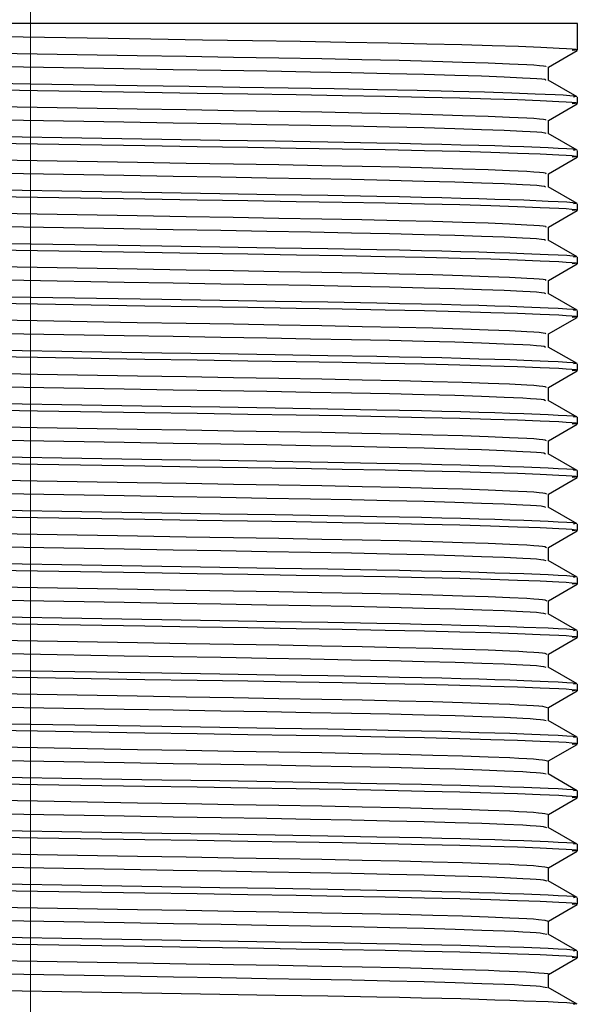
# Model space of a CAD drawing. Header units: millimetres. Extents: x 262469 to 275208, y -32539 to 9411.
# Tile 133 of 256: x 268033 to 268039, y -13979 to -13969. Entities that reach past the tile are written whole.
import ezdxf

# ---------------------------------------------------------------- set-up
doc = ezdxf.new("R2010")
doc.units = ezdxf.units.MM
doc.header["$LTSCALE"] = 100
doc.layers.add('$ IE_TELETECHNIKA', color=5, linetype='Continuous', lineweight=30)

msp = doc.modelspace()

# ---------------------------------------------------------------- linework, layer by layer
at = {"layer": '$ IE_TELETECHNIKA', "color": 7, "linetype": 'Continuous', "lineweight": 5, "ltscale": 20.32}
msp.add_line((268032.911, -13966.129), (268032.911, -13984.396), dxfattribs=at)
at = {"layer": '$ IE_TELETECHNIKA', "color": 7, "linetype": 'Continuous'}
for p, q in [((268038.769, -13968.649), (268027.052, -13968.649)), ((268038.769, -13968.935), (268038.769, -13968.649)), ((268038.459, -13969.114), (268038.767, -13968.937)), ((268038.459, -13969.255), (268038.459, -13969.113)), ((268038.767, -13969.432), (268038.457, -13969.254)), ((268038.769, -13969.506), (268038.769, -13969.435)), ((268038.459, -13969.686), (268038.767, -13969.508)), ((268038.459, -13969.826), (268038.459, -13969.684)), ((268038.767, -13970.004), (268038.457, -13969.825)), ((268038.769, -13970.077), (268038.769, -13970.006)), ((268038.459, -13970.257), (268038.767, -13970.079)), ((268038.459, -13970.398), (268038.459, -13970.256)), ((268038.767, -13970.575), (268038.457, -13970.396)), ((268038.459, -13970.828), (268038.767, -13970.651)), ((268038.769, -13970.649), (268038.769, -13970.577)), ((268038.459, -13970.969), (268038.459, -13970.827)), ((268038.767, -13971.147), (268038.457, -13970.968)), ((268038.769, -13971.22), (268038.769, -13971.149)), ((268038.459, -13971.4), (268038.767, -13971.222)), ((268038.459, -13971.54), (268038.459, -13971.399)), ((268038.767, -13971.718), (268038.457, -13971.539)), ((268038.459, -13971.971), (268038.767, -13971.794)), ((268038.769, -13971.792), (268038.769, -13971.72)), ((268038.459, -13972.112), (268038.459, -13971.97)), ((268038.767, -13972.289), (268038.457, -13972.111)), ((268038.769, -13972.363), (268038.769, -13972.292)), ((268038.459, -13972.543), (268038.767, -13972.365)), ((268038.459, -13972.683), (268038.459, -13972.542)), ((268038.767, -13972.861), (268038.457, -13972.682)), ((268038.769, -13972.934), (268038.769, -13972.863)), ((268038.459, -13973.114), (268038.767, -13972.936)), ((268038.459, -13973.255), (268038.459, -13973.113)), ((268038.767, -13973.432), (268038.457, -13973.254)), ((268038.769, -13973.506), (268038.769, -13973.434)), ((268038.459, -13973.685), (268038.767, -13973.508)), ((268038.459, -13973.826), (268038.459, -13973.684)), ((268038.767, -13974.004), (268038.457, -13973.825)), ((268038.769, -13974.077), (268038.769, -13974.006)), ((268038.459, -13974.257), (268038.767, -13974.079)), ((268038.459, -13974.398), (268038.459, -13974.256)), ((268038.767, -13974.575), (268038.457, -13974.396)), ((268038.459, -13974.828), (268038.767, -13974.651)), ((268038.769, -13974.649), (268038.769, -13974.577)), ((268038.459, -13974.969), (268038.459, -13974.827)), ((268038.767, -13975.146), (268038.457, -13974.968)), ((268038.769, -13975.22), (268038.769, -13975.149)), ((268038.459, -13975.4), (268038.767, -13975.222)), ((268038.459, -13975.54), (268038.459, -13975.399)), ((268038.767, -13975.718), (268038.457, -13975.539)), ((268038.459, -13975.971), (268038.767, -13975.793)), ((268038.769, -13975.792), (268038.769, -13975.72)), ((268038.459, -13976.112), (268038.459, -13975.97)), ((268038.767, -13976.289), (268038.457, -13976.111)), ((268038.769, -13976.363), (268038.769, -13976.292)), ((268038.459, -13976.542), (268038.767, -13976.365)), ((268038.459, -13976.683), (268038.459, -13976.541)), ((268038.767, -13976.861), (268038.457, -13976.682)), ((268038.769, -13976.934), (268038.769, -13976.863)), ((268038.459, -13977.114), (268038.767, -13976.936)), ((268038.459, -13977.255), (268038.459, -13977.113)), ((268038.767, -13977.432), (268038.457, -13977.253)), ((268038.459, -13977.685), (268038.767, -13977.508)), ((268038.769, -13977.506), (268038.769, -13977.434)), ((268038.459, -13977.826), (268038.459, -13977.684)), ((268038.767, -13978.004), (268038.457, -13977.825)), ((268038.769, -13978.077), (268038.769, -13978.006)), ((268038.459, -13978.257), (268038.767, -13978.079)), ((268038.459, -13978.397), (268038.459, -13978.256)), ((268038.767, -13978.575), (268038.457, -13978.396)), ((268038.459, -13978.828), (268038.767, -13978.651)), ((268038.769, -13978.649), (268038.769, -13978.577)), ((268038.459, -13978.969), (268038.459, -13978.827)), ((268038.767, -13979.146), (268038.457, -13978.968))]:
    msp.add_line(p, q, dxfattribs=at)
for points in [[(268031.912, -13968.775), (268033.058, -13968.794), (268034.198, -13968.813), (268034.751, -13968.821), (268035.287, -13968.83), (268035.8, -13968.838), (268036.287, -13968.847), (268036.741, -13968.856), (268037.157, -13968.865), (268037.53, -13968.874), (268037.856, -13968.883), (268038.137, -13968.892), (268038.377, -13968.902), (268038.575, -13968.911), (268038.653, -13968.915), (268038.712, -13968.92), (268038.749, -13968.924), (268038.761, -13968.928), (268038.746, -13968.933), (268038.714, -13968.937)], [(268031.905, -13968.953), (268032.981, -13968.971), (268034.053, -13968.99), (268034.576, -13968.999), (268035.083, -13969.007), (268035.569, -13969.016), (268036.03, -13969.024), (268036.461, -13969.033), (268036.859, -13969.041), (268037.22, -13969.05), (268037.539, -13969.06), (268037.813, -13969.069), (268038.041, -13969.078), (268038.227, -13969.087), (268038.302, -13969.092), (268038.363, -13969.096), (268038.407, -13969.101), (268038.43, -13969.105), (268038.429, -13969.113)], [(268031.764, -13969.093), (268032.836, -13969.112), (268033.911, -13969.13), (268034.437, -13969.139), (268034.948, -13969.148), (268035.44, -13969.156), (268035.908, -13969.165), (268036.347, -13969.173), (268036.755, -13969.182), (268037.126, -13969.191), (268037.457, -13969.2), (268037.743, -13969.209), (268037.983, -13969.218), (268038.18, -13969.228), (268038.264, -13969.232), (268038.334, -13969.237), (268038.387, -13969.241), (268038.421, -13969.245), (268038.432, -13969.25), (268038.429, -13969.254)], [(268031.767, -13969.273), (268032.91, -13969.292), (268034.053, -13969.31), (268034.61, -13969.319), (268035.151, -13969.328), (268035.671, -13969.336), (268036.164, -13969.345), (268036.628, -13969.353), (268037.054, -13969.362), (268037.439, -13969.371), (268037.775, -13969.381), (268038.067, -13969.39), (268038.318, -13969.399), (268038.531, -13969.408), (268038.618, -13969.413), (268038.688, -13969.417), (268038.737, -13969.422), (268038.76, -13969.426), (268038.756, -13969.43), (268038.728, -13969.435)], [(268031.831, -13969.345), (268032.984, -13969.364), (268034.135, -13969.383), (268034.695, -13969.392), (268035.237, -13969.401), (268035.757, -13969.409), (268036.249, -13969.418), (268036.71, -13969.426), (268037.132, -13969.435), (268037.511, -13969.445), (268037.841, -13969.454), (268038.127, -13969.463), (268038.37, -13969.473), (268038.571, -13969.482), (268038.65, -13969.486), (268038.71, -13969.491), (268038.748, -13969.495), (268038.761, -13969.5), (268038.746, -13969.504), (268038.714, -13969.508)], [(268031.906, -13969.524), (268032.981, -13969.543), (268034.054, -13969.561), (268034.577, -13969.57), (268035.083, -13969.579), (268035.569, -13969.587), (268036.03, -13969.595), (268036.461, -13969.604), (268036.859, -13969.613), (268037.22, -13969.622), (268037.54, -13969.631), (268037.813, -13969.64), (268038.042, -13969.65), (268038.227, -13969.659), (268038.303, -13969.663), (268038.363, -13969.668), (268038.406, -13969.672), (268038.429, -13969.676), (268038.429, -13969.684)], [(268031.764, -13969.665), (268032.836, -13969.683), (268033.911, -13969.702), (268034.437, -13969.711), (268034.948, -13969.719), (268035.44, -13969.728), (268035.908, -13969.736), (268036.347, -13969.744), (268036.755, -13969.753), (268037.126, -13969.762), (268037.457, -13969.771), (268037.743, -13969.781), (268037.983, -13969.79), (268038.181, -13969.799), (268038.264, -13969.804), (268038.334, -13969.808), (268038.387, -13969.812), (268038.419, -13969.817), (268038.43, -13969.821), (268038.428, -13969.825)], [(268031.746, -13969.844), (268034.318, -13969.886), (268034.937, -13969.896), (268035.531, -13969.905), (268036.094, -13969.915), (268036.619, -13969.925), (268036.865, -13969.93), (268037.098, -13969.935), (268037.318, -13969.94), (268037.522, -13969.945), (268037.712, -13969.95), (268037.886, -13969.955), (268038.047, -13969.961), (268038.195, -13969.966), (268038.455, -13969.976), (268038.564, -13969.981), (268038.655, -13969.986), (268038.721, -13969.991), (268038.757, -13969.996), (268038.758, -13970.001), (268038.728, -13970.006)], [(268031.831, -13969.917), (268032.984, -13969.936), (268034.135, -13969.954), (268034.695, -13969.963), (268035.237, -13969.972), (268035.757, -13969.981), (268036.249, -13969.989), (268036.71, -13969.998), (268037.132, -13970.007), (268037.511, -13970.016), (268037.841, -13970.025), (268038.127, -13970.035), (268038.37, -13970.044), (268038.571, -13970.053), (268038.65, -13970.058), (268038.71, -13970.062), (268038.748, -13970.067), (268038.761, -13970.071), (268038.746, -13970.075), (268038.714, -13970.08)], [(268031.907, -13970.096), (268032.982, -13970.114), (268034.055, -13970.133), (268034.577, -13970.142), (268035.084, -13970.15), (268035.57, -13970.159), (268036.031, -13970.167), (268036.462, -13970.175), (268036.86, -13970.184), (268037.22, -13970.193), (268037.54, -13970.202), (268037.813, -13970.212), (268038.042, -13970.221), (268038.228, -13970.23), (268038.303, -13970.235), (268038.363, -13970.239), (268038.405, -13970.243), (268038.427, -13970.248), (268038.43, -13970.256)], [(268031.764, -13970.236), (268032.836, -13970.255), (268033.911, -13970.273), (268034.437, -13970.282), (268034.948, -13970.291), (268035.44, -13970.299), (268035.908, -13970.307), (268036.348, -13970.316), (268036.755, -13970.325), (268037.126, -13970.334), (268037.457, -13970.343), (268037.743, -13970.352), (268037.983, -13970.361), (268038.182, -13970.37), (268038.265, -13970.375), (268038.334, -13970.379), (268038.386, -13970.384), (268038.418, -13970.388), (268038.427, -13970.396)], [(268031.746, -13970.415), (268034.318, -13970.457), (268034.937, -13970.467), (268035.531, -13970.477), (268036.094, -13970.486), (268036.619, -13970.496), (268036.865, -13970.501), (268037.098, -13970.506), (268037.318, -13970.511), (268037.522, -13970.516), (268037.712, -13970.522), (268037.886, -13970.527), (268038.047, -13970.532), (268038.195, -13970.537), (268038.455, -13970.548), (268038.564, -13970.553), (268038.655, -13970.558), (268038.721, -13970.563), (268038.757, -13970.568), (268038.758, -13970.573), (268038.728, -13970.577)], [(268031.831, -13970.488), (268032.984, -13970.507), (268034.135, -13970.526), (268034.695, -13970.535), (268035.237, -13970.543), (268035.757, -13970.552), (268036.249, -13970.56), (268036.71, -13970.569), (268037.132, -13970.578), (268037.511, -13970.587), (268037.841, -13970.597), (268038.127, -13970.606), (268038.37, -13970.616), (268038.571, -13970.625), (268038.65, -13970.629), (268038.71, -13970.634), (268038.748, -13970.638), (268038.761, -13970.642), (268038.746, -13970.647), (268038.714, -13970.651)], [(268031.905, -13970.667), (268032.98, -13970.686), (268034.053, -13970.704), (268034.576, -13970.713), (268035.082, -13970.722), (268035.569, -13970.73), (268036.03, -13970.738), (268036.461, -13970.747), (268036.859, -13970.756), (268037.22, -13970.765), (268037.539, -13970.774), (268037.813, -13970.783), (268038.042, -13970.792), (268038.228, -13970.802), (268038.303, -13970.806), (268038.362, -13970.81), (268038.404, -13970.815), (268038.426, -13970.819), (268038.43, -13970.827)], [(268031.764, -13970.808), (268032.836, -13970.826), (268033.911, -13970.844), (268034.437, -13970.854), (268034.948, -13970.862), (268035.44, -13970.871), (268035.908, -13970.879), (268036.348, -13970.887), (268036.755, -13970.896), (268037.126, -13970.905), (268037.457, -13970.914), (268037.743, -13970.923), (268037.984, -13970.933), (268038.182, -13970.942), (268038.265, -13970.946), (268038.333, -13970.951), (268038.385, -13970.955), (268038.416, -13970.96), (268038.427, -13970.968)], [(268031.746, -13970.987), (268034.318, -13971.029), (268034.937, -13971.039), (268035.531, -13971.048), (268036.094, -13971.058), (268036.619, -13971.067), (268036.865, -13971.072), (268037.098, -13971.077), (268037.318, -13971.083), (268037.522, -13971.088), (268037.712, -13971.093), (268037.886, -13971.098), (268038.047, -13971.103), (268038.195, -13971.109), (268038.455, -13971.119), (268038.564, -13971.124), (268038.655, -13971.129), (268038.721, -13971.134), (268038.757, -13971.139), (268038.758, -13971.144), (268038.728, -13971.149)], [(268031.832, -13971.06), (268032.985, -13971.079), (268034.136, -13971.097), (268034.696, -13971.106), (268035.238, -13971.115), (268035.758, -13971.123), (268036.25, -13971.132), (268036.711, -13971.141), (268037.133, -13971.15), (268037.512, -13971.159), (268037.842, -13971.168), (268038.127, -13971.178), (268038.371, -13971.187), (268038.572, -13971.196), (268038.65, -13971.201), (268038.71, -13971.205), (268038.748, -13971.21), (268038.761, -13971.214), (268038.746, -13971.218), (268038.714, -13971.222)], [(268031.906, -13971.239), (268032.981, -13971.257), (268034.054, -13971.275), (268034.576, -13971.284), (268035.083, -13971.293), (268035.569, -13971.301), (268036.03, -13971.31), (268036.461, -13971.318), (268036.859, -13971.327), (268037.22, -13971.336), (268037.539, -13971.345), (268037.813, -13971.355), (268038.043, -13971.364), (268038.228, -13971.373), (268038.303, -13971.377), (268038.361, -13971.382), (268038.403, -13971.386), (268038.425, -13971.39), (268038.431, -13971.399)], [(268031.764, -13971.379), (268032.837, -13971.397), (268033.912, -13971.416), (268034.437, -13971.425), (268034.949, -13971.434), (268035.441, -13971.442), (268035.908, -13971.45), (268036.348, -13971.459), (268036.755, -13971.467), (268037.126, -13971.476), (268037.457, -13971.486), (268037.743, -13971.495), (268037.984, -13971.504), (268038.183, -13971.513), (268038.265, -13971.518), (268038.333, -13971.522), (268038.384, -13971.527), (268038.414, -13971.531), (268038.427, -13971.539)], [(268031.746, -13971.558), (268034.318, -13971.6), (268034.937, -13971.61), (268035.531, -13971.62), (268036.094, -13971.629), (268036.619, -13971.639), (268036.865, -13971.644), (268037.098, -13971.649), (268037.318, -13971.654), (268037.522, -13971.659), (268037.712, -13971.664), (268037.886, -13971.67), (268038.047, -13971.675), (268038.195, -13971.68), (268038.455, -13971.691), (268038.564, -13971.696), (268038.655, -13971.701), (268038.721, -13971.706), (268038.757, -13971.711), (268038.758, -13971.715), (268038.728, -13971.72)], [(268031.831, -13971.631), (268032.984, -13971.65), (268034.135, -13971.669), (268034.695, -13971.678), (268035.237, -13971.686), (268035.757, -13971.695), (268036.249, -13971.703), (268036.71, -13971.712), (268037.132, -13971.721), (268037.511, -13971.73), (268037.841, -13971.74), (268038.127, -13971.749), (268038.37, -13971.758), (268038.571, -13971.768), (268038.65, -13971.772), (268038.71, -13971.777), (268038.748, -13971.781), (268038.761, -13971.785), (268038.746, -13971.79), (268038.714, -13971.794)], [(268031.907, -13971.81), (268032.982, -13971.828), (268034.054, -13971.847), (268034.577, -13971.856), (268035.084, -13971.864), (268035.57, -13971.873), (268036.03, -13971.881), (268036.462, -13971.89), (268036.86, -13971.898), (268037.22, -13971.907), (268037.539, -13971.917), (268037.813, -13971.926), (268038.043, -13971.935), (268038.229, -13971.944), (268038.302, -13971.949), (268038.361, -13971.953), (268038.402, -13971.958), (268038.423, -13971.962), (268038.432, -13971.97)], [(268031.765, -13971.95), (268032.837, -13971.969), (268033.912, -13971.987), (268034.437, -13971.996), (268034.949, -13972.005), (268035.441, -13972.013), (268035.909, -13972.022), (268036.348, -13972.03), (268036.755, -13972.039), (268037.127, -13972.048), (268037.457, -13972.057), (268037.743, -13972.066), (268037.984, -13972.076), (268038.183, -13972.085), (268038.265, -13972.089), (268038.333, -13972.094), (268038.383, -13972.098), (268038.413, -13972.102), (268038.427, -13972.111)], [(268031.746, -13972.13), (268034.318, -13972.172), (268034.937, -13972.181), (268035.531, -13972.191), (268036.094, -13972.201), (268036.619, -13972.21), (268036.865, -13972.215), (268037.098, -13972.22), (268037.318, -13972.225), (268037.522, -13972.231), (268037.712, -13972.236), (268037.886, -13972.241), (268038.047, -13972.246), (268038.195, -13972.252), (268038.455, -13972.262), (268038.564, -13972.267), (268038.655, -13972.272), (268038.721, -13972.277), (268038.757, -13972.282), (268038.758, -13972.287), (268038.728, -13972.292)], [(268031.831, -13972.202), (268032.984, -13972.221), (268034.135, -13972.24), (268034.695, -13972.249), (268035.237, -13972.258), (268035.757, -13972.266), (268036.249, -13972.275), (268036.71, -13972.283), (268037.132, -13972.292), (268037.511, -13972.302), (268037.841, -13972.311), (268038.127, -13972.32), (268038.37, -13972.33), (268038.571, -13972.339), (268038.65, -13972.343), (268038.71, -13972.348), (268038.748, -13972.352), (268038.761, -13972.357), (268038.746, -13972.361), (268038.714, -13972.365)], [(268031.907, -13972.381), (268032.983, -13972.4), (268034.055, -13972.418), (268034.577, -13972.427), (268035.084, -13972.436), (268035.57, -13972.444), (268036.031, -13972.453), (268036.462, -13972.461), (268036.86, -13972.47), (268037.221, -13972.479), (268037.539, -13972.488), (268037.813, -13972.497), (268038.043, -13972.507), (268038.229, -13972.516), (268038.302, -13972.52), (268038.36, -13972.525), (268038.4, -13972.529), (268038.422, -13972.533), (268038.434, -13972.541)], [(268031.765, -13972.522), (268032.837, -13972.54), (268033.912, -13972.559), (268034.438, -13972.568), (268034.949, -13972.576), (268035.441, -13972.585), (268035.909, -13972.593), (268036.348, -13972.602), (268036.756, -13972.61), (268037.127, -13972.619), (268037.457, -13972.628), (268037.743, -13972.638), (268037.985, -13972.647), (268038.184, -13972.656), (268038.266, -13972.661), (268038.332, -13972.665), (268038.382, -13972.67), (268038.411, -13972.674), (268038.428, -13972.682)], [(268031.746, -13972.701), (268034.318, -13972.743), (268034.937, -13972.753), (268035.531, -13972.762), (268036.094, -13972.772), (268036.619, -13972.782), (268036.865, -13972.787), (268037.098, -13972.792), (268037.318, -13972.797), (268037.522, -13972.802), (268037.712, -13972.807), (268037.886, -13972.812), (268038.047, -13972.818), (268038.195, -13972.823), (268038.455, -13972.833), (268038.564, -13972.839), (268038.655, -13972.844), (268038.721, -13972.849), (268038.757, -13972.853), (268038.758, -13972.858), (268038.728, -13972.863)], [(268031.831, -13972.774), (268032.985, -13972.793), (268034.135, -13972.811), (268034.695, -13972.82), (268035.237, -13972.829), (268035.757, -13972.838), (268036.249, -13972.846), (268036.71, -13972.855), (268037.132, -13972.864), (268037.511, -13972.873), (268037.841, -13972.882), (268038.127, -13972.892), (268038.37, -13972.901), (268038.571, -13972.91), (268038.65, -13972.915), (268038.71, -13972.919), (268038.748, -13972.924), (268038.761, -13972.928), (268038.746, -13972.932), (268038.714, -13972.937)], [(268031.905, -13972.953), (268032.981, -13972.971), (268034.053, -13972.99), (268034.576, -13972.999), (268035.083, -13973.007), (268035.569, -13973.016), (268036.03, -13973.024), (268036.461, -13973.032), (268036.859, -13973.041), (268037.22, -13973.05), (268037.539, -13973.06), (268037.813, -13973.069), (268038.043, -13973.078), (268038.229, -13973.087), (268038.302, -13973.092), (268038.359, -13973.096), (268038.399, -13973.1), (268038.422, -13973.105), (268038.435, -13973.113)], [(268031.765, -13973.093), (268032.837, -13973.112), (268033.912, -13973.13), (268034.438, -13973.139), (268034.949, -13973.148), (268035.441, -13973.156), (268035.909, -13973.165), (268036.348, -13973.173), (268036.756, -13973.182), (268037.127, -13973.191), (268037.457, -13973.2), (268037.743, -13973.209), (268037.985, -13973.218), (268038.184, -13973.228), (268038.266, -13973.232), (268038.332, -13973.237), (268038.381, -13973.241), (268038.41, -13973.245), (268038.428, -13973.253)], [(268031.746, -13973.272), (268034.318, -13973.314), (268034.937, -13973.324), (268035.531, -13973.334), (268036.094, -13973.343), (268036.619, -13973.353), (268036.865, -13973.358), (268037.098, -13973.363), (268037.318, -13973.368), (268037.522, -13973.373), (268037.712, -13973.379), (268037.886, -13973.384), (268038.047, -13973.389), (268038.195, -13973.394), (268038.455, -13973.405), (268038.564, -13973.41), (268038.655, -13973.415), (268038.721, -13973.42), (268038.757, -13973.425), (268038.758, -13973.43), (268038.728, -13973.434)], [(268031.831, -13973.345), (268032.985, -13973.364), (268034.135, -13973.383), (268034.695, -13973.392), (268035.237, -13973.401), (268035.757, -13973.409), (268036.249, -13973.418), (268036.71, -13973.426), (268037.132, -13973.435), (268037.511, -13973.444), (268037.841, -13973.454), (268038.127, -13973.463), (268038.37, -13973.473), (268038.571, -13973.482), (268038.65, -13973.486), (268038.71, -13973.491), (268038.748, -13973.495), (268038.761, -13973.5), (268038.746, -13973.504), (268038.714, -13973.508)], [(268031.906, -13973.524), (268032.982, -13973.543), (268034.054, -13973.561), (268034.577, -13973.57), (268035.083, -13973.579), (268035.569, -13973.587), (268036.03, -13973.595), (268036.462, -13973.604), (268036.86, -13973.613), (268037.22, -13973.622), (268037.539, -13973.631), (268037.813, -13973.64), (268038.044, -13973.649), (268038.229, -13973.659), (268038.302, -13973.663), (268038.359, -13973.668), (268038.398, -13973.672), (268038.421, -13973.676), (268038.437, -13973.684)], [(268031.765, -13973.665), (268032.837, -13973.683), (268033.912, -13973.702), (268034.438, -13973.711), (268034.949, -13973.719), (268035.441, -13973.728), (268035.909, -13973.736), (268036.349, -13973.744), (268036.756, -13973.753), (268037.127, -13973.762), (268037.457, -13973.771), (268037.743, -13973.781), (268037.985, -13973.79), (268038.184, -13973.799), (268038.266, -13973.804), (268038.331, -13973.808), (268038.38, -13973.812), (268038.409, -13973.817), (268038.429, -13973.825)], [(268031.746, -13973.844), (268034.318, -13973.886), (268034.937, -13973.896), (268035.531, -13973.905), (268036.094, -13973.915), (268036.619, -13973.924), (268036.865, -13973.929), (268037.098, -13973.934), (268037.318, -13973.94), (268037.522, -13973.945), (268037.712, -13973.95), (268037.886, -13973.955), (268038.047, -13973.961), (268038.195, -13973.966), (268038.455, -13973.976), (268038.564, -13973.981), (268038.655, -13973.986), (268038.721, -13973.991), (268038.757, -13973.996), (268038.758, -13974.001), (268038.728, -13974.006)], [(268031.83, -13973.917), (268032.983, -13973.936), (268034.134, -13973.954), (268034.694, -13973.963), (268035.236, -13973.972), (268035.755, -13973.98), (268036.248, -13973.989), (268036.709, -13973.998), (268037.131, -13974.007), (268037.51, -13974.016), (268037.84, -13974.025), (268038.126, -13974.035), (268038.369, -13974.044), (268038.571, -13974.053), (268038.65, -13974.058), (268038.71, -13974.062), (268038.748, -13974.067), (268038.761, -13974.071), (268038.746, -13974.075), (268038.714, -13974.079)], [(268031.907, -13974.096), (268032.982, -13974.114), (268034.055, -13974.133), (268034.577, -13974.142), (268035.084, -13974.15), (268035.57, -13974.158), (268036.031, -13974.167), (268036.462, -13974.175), (268036.86, -13974.184), (268037.22, -13974.193), (268037.539, -13974.202), (268037.814, -13974.212), (268038.044, -13974.221), (268038.229, -13974.23), (268038.301, -13974.235), (268038.358, -13974.239), (268038.397, -13974.243), (268038.42, -13974.247), (268038.439, -13974.256)], [(268031.765, -13974.236), (268032.837, -13974.254), (268033.912, -13974.273), (268034.438, -13974.282), (268034.949, -13974.291), (268035.441, -13974.299), (268035.909, -13974.307), (268036.349, -13974.316), (268036.756, -13974.324), (268037.127, -13974.334), (268037.457, -13974.343), (268037.743, -13974.352), (268037.986, -13974.361), (268038.185, -13974.37), (268038.266, -13974.375), (268038.331, -13974.379), (268038.379, -13974.384), (268038.407, -13974.388), (268038.43, -13974.396)], [(268031.746, -13974.415), (268034.318, -13974.457), (268034.937, -13974.467), (268035.531, -13974.477), (268036.094, -13974.486), (268036.619, -13974.496), (268036.865, -13974.501), (268037.098, -13974.506), (268037.318, -13974.511), (268037.522, -13974.516), (268037.712, -13974.521), (268037.886, -13974.527), (268038.047, -13974.532), (268038.195, -13974.537), (268038.455, -13974.548), (268038.564, -13974.553), (268038.655, -13974.558), (268038.721, -13974.563), (268038.757, -13974.568), (268038.758, -13974.573), (268038.728, -13974.577)], [(268031.831, -13974.488), (268032.984, -13974.507), (268034.135, -13974.526), (268034.695, -13974.535), (268035.237, -13974.543), (268035.756, -13974.552), (268036.249, -13974.56), (268036.71, -13974.569), (268037.132, -13974.578), (268037.511, -13974.587), (268037.841, -13974.597), (268038.127, -13974.606), (268038.37, -13974.615), (268038.571, -13974.625), (268038.65, -13974.629), (268038.71, -13974.634), (268038.748, -13974.638), (268038.761, -13974.642), (268038.746, -13974.647), (268038.714, -13974.651)], [(268031.908, -13974.667), (268032.983, -13974.686), (268034.055, -13974.704), (268034.578, -13974.713), (268035.084, -13974.722), (268035.57, -13974.73), (268036.031, -13974.738), (268036.462, -13974.747), (268036.86, -13974.755), (268037.221, -13974.765), (268037.539, -13974.774), (268037.814, -13974.783), (268038.044, -13974.792), (268038.229, -13974.801), (268038.301, -13974.806), (268038.357, -13974.81), (268038.396, -13974.815), (268038.42, -13974.819), (268038.441, -13974.827)], [(268031.765, -13974.807), (268032.838, -13974.826), (268033.913, -13974.844), (268034.438, -13974.853), (268034.95, -13974.862), (268035.442, -13974.87), (268035.91, -13974.879), (268036.349, -13974.887), (268036.756, -13974.896), (268037.127, -13974.905), (268037.458, -13974.914), (268037.744, -13974.923), (268037.986, -13974.933), (268038.185, -13974.942), (268038.265, -13974.946), (268038.33, -13974.951), (268038.377, -13974.955), (268038.406, -13974.959), (268038.431, -13974.968)], [(268031.746, -13974.987), (268034.318, -13975.029), (268034.937, -13975.039), (268035.531, -13975.048), (268036.094, -13975.058), (268036.619, -13975.067), (268036.865, -13975.072), (268037.098, -13975.077), (268037.318, -13975.082), (268037.522, -13975.088), (268037.712, -13975.093), (268037.886, -13975.098), (268038.047, -13975.103), (268038.195, -13975.109), (268038.455, -13975.119), (268038.564, -13975.124), (268038.655, -13975.129), (268038.721, -13975.134), (268038.757, -13975.139), (268038.758, -13975.144), (268038.728, -13975.149)], [(268031.831, -13975.06), (268032.984, -13975.078), (268034.135, -13975.097), (268034.695, -13975.106), (268035.237, -13975.115), (268035.757, -13975.123), (268036.249, -13975.132), (268036.71, -13975.141), (268037.132, -13975.15), (268037.511, -13975.159), (268037.841, -13975.168), (268038.127, -13975.178), (268038.37, -13975.187), (268038.571, -13975.196), (268038.65, -13975.201), (268038.71, -13975.205), (268038.748, -13975.209), (268038.761, -13975.214), (268038.746, -13975.218), (268038.714, -13975.222)], [(268031.909, -13975.238), (268032.984, -13975.257), (268034.056, -13975.275), (268034.578, -13975.284), (268035.085, -13975.293), (268035.571, -13975.301), (268036.031, -13975.31), (268036.463, -13975.318), (268036.86, -13975.327), (268037.221, -13975.336), (268037.539, -13975.345), (268037.814, -13975.354), (268038.045, -13975.364), (268038.143, -13975.368), (268038.229, -13975.373), (268038.301, -13975.377), (268038.357, -13975.382), (268038.395, -13975.386), (268038.42, -13975.39), (268038.443, -13975.398)], [(268031.765, -13975.379), (268032.838, -13975.397), (268033.913, -13975.416), (268034.439, -13975.425), (268034.95, -13975.433), (268035.442, -13975.442), (268035.91, -13975.45), (268036.349, -13975.459), (268036.757, -13975.467), (268037.127, -13975.476), (268037.458, -13975.486), (268037.744, -13975.495), (268037.986, -13975.504), (268038.185, -13975.513), (268038.265, -13975.518), (268038.33, -13975.522), (268038.376, -13975.527), (268038.406, -13975.531), (268038.433, -13975.539)], [(268031.746, -13975.558), (268034.318, -13975.6), (268034.937, -13975.61), (268035.531, -13975.619), (268036.094, -13975.629), (268036.619, -13975.639), (268036.865, -13975.644), (268037.098, -13975.649), (268037.318, -13975.654), (268037.522, -13975.659), (268037.712, -13975.664), (268037.886, -13975.67), (268038.047, -13975.675), (268038.195, -13975.68), (268038.455, -13975.69), (268038.564, -13975.696), (268038.655, -13975.701), (268038.721, -13975.706), (268038.757, -13975.71), (268038.758, -13975.715), (268038.728, -13975.72)], [(268031.831, -13975.631), (268032.985, -13975.65), (268034.135, -13975.669), (268034.695, -13975.678), (268035.237, -13975.686), (268035.757, -13975.695), (268036.25, -13975.703), (268036.71, -13975.712), (268037.132, -13975.721), (268037.511, -13975.73), (268037.842, -13975.74), (268038.127, -13975.749), (268038.37, -13975.758), (268038.571, -13975.767), (268038.65, -13975.772), (268038.71, -13975.776), (268038.748, -13975.781), (268038.761, -13975.785), (268038.746, -13975.789), (268038.714, -13975.794)], [(268031.906, -13975.81), (268032.982, -13975.828), (268034.054, -13975.847), (268034.577, -13975.856), (268035.083, -13975.864), (268035.57, -13975.873), (268036.03, -13975.881), (268036.462, -13975.889), (268036.86, -13975.898), (268037.22, -13975.907), (268037.539, -13975.917), (268037.814, -13975.926), (268038.045, -13975.935), (268038.143, -13975.94), (268038.229, -13975.944), (268038.3, -13975.949), (268038.356, -13975.953), (268038.395, -13975.957), (268038.419, -13975.962), (268038.446, -13975.97)], [(268031.766, -13975.95), (268032.838, -13975.969), (268033.913, -13975.987), (268034.439, -13975.996), (268034.95, -13976.005), (268035.442, -13976.013), (268035.91, -13976.022), (268036.349, -13976.03), (268036.757, -13976.039), (268037.128, -13976.048), (268037.458, -13976.057), (268037.744, -13976.066), (268037.987, -13976.075), (268038.185, -13976.085), (268038.265, -13976.089), (268038.329, -13976.094), (268038.375, -13976.098), (268038.405, -13976.102), (268038.434, -13976.111)], [(268031.746, -13976.13), (268034.318, -13976.171), (268034.937, -13976.181), (268035.531, -13976.191), (268036.094, -13976.2), (268036.619, -13976.21), (268036.865, -13976.215), (268037.098, -13976.22), (268037.318, -13976.225), (268037.522, -13976.23), (268037.712, -13976.236), (268037.886, -13976.241), (268038.047, -13976.246), (268038.195, -13976.251), (268038.455, -13976.262), (268038.564, -13976.267), (268038.655, -13976.272), (268038.721, -13976.277), (268038.757, -13976.282), (268038.758, -13976.287), (268038.728, -13976.292)], [(268031.831, -13976.202), (268032.985, -13976.221), (268034.135, -13976.24), (268034.695, -13976.249), (268035.237, -13976.258), (268035.757, -13976.266), (268036.249, -13976.275), (268036.71, -13976.283), (268037.132, -13976.292), (268037.511, -13976.302), (268037.841, -13976.311), (268038.127, -13976.32), (268038.37, -13976.33), (268038.571, -13976.339), (268038.65, -13976.343), (268038.71, -13976.348), (268038.748, -13976.352), (268038.761, -13976.357), (268038.746, -13976.361), (268038.714, -13976.365)], [(268031.907, -13976.381), (268032.983, -13976.4), (268034.055, -13976.418), (268034.577, -13976.427), (268035.084, -13976.436), (268035.57, -13976.444), (268036.031, -13976.452), (268036.462, -13976.461), (268036.86, -13976.47), (268037.22, -13976.479), (268037.539, -13976.488), (268037.814, -13976.497), (268038.045, -13976.507), (268038.143, -13976.511), (268038.229, -13976.516), (268038.3, -13976.52), (268038.355, -13976.525), (268038.394, -13976.529), (268038.42, -13976.533), (268038.449, -13976.541)], [(268031.766, -13976.522), (268032.838, -13976.54), (268033.913, -13976.559), (268034.439, -13976.568), (268034.95, -13976.576), (268035.442, -13976.585), (268035.91, -13976.593), (268036.35, -13976.601), (268036.757, -13976.61), (268037.128, -13976.619), (268037.458, -13976.628), (268037.744, -13976.638), (268037.987, -13976.647), (268038.186, -13976.656), (268038.265, -13976.661), (268038.328, -13976.665), (268038.374, -13976.669), (268038.404, -13976.674), (268038.436, -13976.682)], [(268031.746, -13976.701), (268034.318, -13976.743), (268034.937, -13976.753), (268035.531, -13976.762), (268036.094, -13976.772), (268036.619, -13976.782), (268036.865, -13976.787), (268037.098, -13976.792), (268037.318, -13976.797), (268037.522, -13976.802), (268037.712, -13976.807), (268037.886, -13976.812), (268038.047, -13976.818), (268038.195, -13976.823), (268038.455, -13976.833), (268038.564, -13976.838), (268038.655, -13976.843), (268038.721, -13976.848), (268038.757, -13976.853), (268038.758, -13976.858), (268038.728, -13976.863)], [(268031.831, -13976.774), (268032.984, -13976.793), (268034.135, -13976.811), (268034.695, -13976.82), (268035.237, -13976.829), (268035.757, -13976.837), (268036.249, -13976.846), (268036.71, -13976.855), (268037.132, -13976.864), (268037.511, -13976.873), (268037.841, -13976.882), (268038.127, -13976.892), (268038.37, -13976.901), (268038.571, -13976.91), (268038.65, -13976.915), (268038.71, -13976.919), (268038.748, -13976.924), (268038.761, -13976.928), (268038.746, -13976.932), (268038.714, -13976.937)], [(268031.908, -13976.953), (268032.983, -13976.971), (268034.055, -13976.99), (268034.578, -13976.999), (268035.084, -13977.007), (268035.57, -13977.016), (268036.031, -13977.024), (268036.462, -13977.032), (268036.86, -13977.041), (268037.22, -13977.05), (268037.539, -13977.059), (268037.814, -13977.069), (268038.045, -13977.078), (268038.143, -13977.083), (268038.229, -13977.087), (268038.299, -13977.092), (268038.354, -13977.096), (268038.393, -13977.1), (268038.42, -13977.104), (268038.452, -13977.113)], [(268031.766, -13977.093), (268032.838, -13977.112), (268033.913, -13977.13), (268034.439, -13977.139), (268034.951, -13977.148), (268035.442, -13977.156), (268035.91, -13977.165), (268036.35, -13977.173), (268036.757, -13977.182), (268037.128, -13977.191), (268037.458, -13977.2), (268037.744, -13977.209), (268037.988, -13977.218), (268038.186, -13977.227), (268038.265, -13977.232), (268038.328, -13977.236), (268038.373, -13977.241), (268038.404, -13977.245), (268038.439, -13977.253)], [(268031.746, -13977.272), (268034.318, -13977.314), (268034.937, -13977.324), (268035.531, -13977.334), (268036.094, -13977.343), (268036.619, -13977.353), (268036.865, -13977.358), (268037.098, -13977.363), (268037.318, -13977.368), (268037.522, -13977.373), (268037.712, -13977.378), (268037.886, -13977.384), (268038.047, -13977.389), (268038.195, -13977.394), (268038.455, -13977.405), (268038.564, -13977.41), (268038.655, -13977.415), (268038.721, -13977.42), (268038.757, -13977.425), (268038.758, -13977.43), (268038.728, -13977.434)], [(268031.831, -13977.345), (268032.984, -13977.364), (268034.135, -13977.383), (268034.695, -13977.392), (268035.237, -13977.4), (268035.757, -13977.409), (268036.249, -13977.417), (268036.71, -13977.426), (268037.132, -13977.435), (268037.511, -13977.444), (268037.841, -13977.454), (268038.127, -13977.463), (268038.37, -13977.473), (268038.571, -13977.482), (268038.65, -13977.486), (268038.71, -13977.491), (268038.748, -13977.495), (268038.761, -13977.499), (268038.746, -13977.504), (268038.714, -13977.508)], [(268031.909, -13977.524), (268032.984, -13977.543), (268034.056, -13977.561), (268034.578, -13977.57), (268035.085, -13977.579), (268035.571, -13977.587), (268036.031, -13977.595), (268036.463, -13977.604), (268036.86, -13977.613), (268037.221, -13977.622), (268037.539, -13977.631), (268037.814, -13977.64), (268038.045, -13977.649), (268038.143, -13977.654), (268038.228, -13977.658), (268038.299, -13977.663), (268038.354, -13977.667), (268038.42, -13977.676), (268038.455, -13977.684)], [(268031.766, -13977.665), (268032.839, -13977.683), (268033.914, -13977.701), (268034.439, -13977.71), (268034.951, -13977.719), (268035.443, -13977.728), (268035.911, -13977.736), (268036.35, -13977.744), (268036.757, -13977.753), (268037.128, -13977.762), (268037.458, -13977.771), (268037.745, -13977.78), (268037.988, -13977.79), (268038.186, -13977.799), (268038.264, -13977.803), (268038.327, -13977.808), (268038.373, -13977.812), (268038.404, -13977.816), (268038.441, -13977.825)], [(268031.746, -13977.844), (268034.318, -13977.886), (268034.937, -13977.896), (268035.531, -13977.905), (268036.094, -13977.915), (268036.619, -13977.924), (268036.865, -13977.929), (268037.098, -13977.934), (268037.318, -13977.939), (268037.522, -13977.945), (268037.712, -13977.95), (268037.886, -13977.955), (268038.047, -13977.96), (268038.195, -13977.966), (268038.455, -13977.976), (268038.564, -13977.981), (268038.655, -13977.986), (268038.721, -13977.991), (268038.757, -13977.996), (268038.758, -13978.001), (268038.728, -13978.006)], [(268031.831, -13977.917), (268032.984, -13977.935), (268034.135, -13977.954), (268034.695, -13977.963), (268035.237, -13977.972), (268035.757, -13977.98), (268036.249, -13977.989), (268036.71, -13977.998), (268037.132, -13978.007), (268037.511, -13978.016), (268037.841, -13978.025), (268038.127, -13978.035), (268038.37, -13978.044), (268038.571, -13978.053), (268038.65, -13978.058), (268038.71, -13978.062), (268038.748, -13978.066), (268038.761, -13978.071), (268038.746, -13978.075), (268038.714, -13978.079)], [(268031.909, -13978.096), (268032.984, -13978.114), (268034.056, -13978.132), (268034.579, -13978.141), (268035.085, -13978.15), (268035.571, -13978.158), (268036.032, -13978.167), (268036.463, -13978.175), (268036.86, -13978.184), (268037.221, -13978.193), (268037.539, -13978.202), (268037.814, -13978.212), (268038.045, -13978.221), (268038.143, -13978.225), (268038.228, -13978.23), (268038.298, -13978.234), (268038.353, -13978.239), (268038.421, -13978.247), (268038.458, -13978.256)], [(268031.766, -13978.236), (268032.839, -13978.254), (268033.914, -13978.273), (268034.44, -13978.282), (268034.951, -13978.291), (268035.443, -13978.299), (268035.911, -13978.307), (268036.35, -13978.316), (268036.758, -13978.324), (268037.128, -13978.333), (268037.458, -13978.343), (268037.745, -13978.352), (268037.988, -13978.361), (268038.093, -13978.366), (268038.186, -13978.37), (268038.264, -13978.375), (268038.326, -13978.379), (268038.372, -13978.384), (268038.403, -13978.388), (268038.443, -13978.396)], [(268031.746, -13978.415), (268034.318, -13978.457), (268034.937, -13978.467), (268035.531, -13978.477), (268036.094, -13978.486), (268036.619, -13978.496), (268036.865, -13978.501), (268037.098, -13978.506), (268037.318, -13978.511), (268037.522, -13978.516), (268037.712, -13978.521), (268037.886, -13978.527), (268038.047, -13978.532), (268038.195, -13978.537), (268038.455, -13978.548), (268038.564, -13978.553), (268038.655, -13978.558), (268038.721, -13978.563), (268038.757, -13978.568), (268038.758, -13978.572), (268038.728, -13978.577)], [(268031.831, -13978.488), (268032.984, -13978.507), (268034.135, -13978.526), (268034.695, -13978.535), (268035.237, -13978.543), (268035.757, -13978.552), (268036.249, -13978.56), (268036.71, -13978.569), (268037.132, -13978.578), (268037.511, -13978.587), (268037.841, -13978.597), (268038.127, -13978.606), (268038.37, -13978.615), (268038.571, -13978.625), (268038.65, -13978.629), (268038.71, -13978.633), (268038.748, -13978.638), (268038.761, -13978.642), (268038.746, -13978.647), (268038.714, -13978.651)], [(268031.907, -13978.667), (268032.982, -13978.685), (268034.054, -13978.704), (268034.577, -13978.713), (268035.083, -13978.721), (268035.569, -13978.73), (268036.03, -13978.738), (268036.462, -13978.747), (268036.859, -13978.755), (268037.219, -13978.764), (268037.54, -13978.774), (268037.816, -13978.783), (268037.935, -13978.788), (268038.041, -13978.792), (268038.219, -13978.801), (268038.358, -13978.81), (268038.414, -13978.814), (268038.453, -13978.819), (268038.47, -13978.823), (268038.457, -13978.827)], [(268031.767, -13978.807), (268032.839, -13978.826), (268033.914, -13978.844), (268034.44, -13978.853), (268034.951, -13978.862), (268035.443, -13978.87), (268035.911, -13978.879), (268036.351, -13978.887), (268036.758, -13978.896), (268037.128, -13978.905), (268037.458, -13978.914), (268037.745, -13978.923), (268037.989, -13978.933), (268038.094, -13978.937), (268038.186, -13978.942), (268038.263, -13978.946), (268038.326, -13978.951), (268038.371, -13978.955), (268038.404, -13978.959), (268038.446, -13978.968)], [(268031.746, -13978.987), (268034.318, -13979.029), (268034.937, -13979.038), (268035.531, -13979.048), (268036.094, -13979.057), (268036.619, -13979.067), (268036.865, -13979.072), (268037.098, -13979.077), (268037.318, -13979.082), (268037.522, -13979.087), (268037.712, -13979.093), (268037.886, -13979.098), (268038.047, -13979.103), (268038.195, -13979.109), (268038.455, -13979.119), (268038.564, -13979.124), (268038.655, -13979.129), (268038.721, -13979.134), (268038.757, -13979.139), (268038.758, -13979.144), (268038.728, -13979.149)]]:
    msp.add_lwpolyline(points, dxfattribs=at)

doc.saveas('drawing.dxf')
